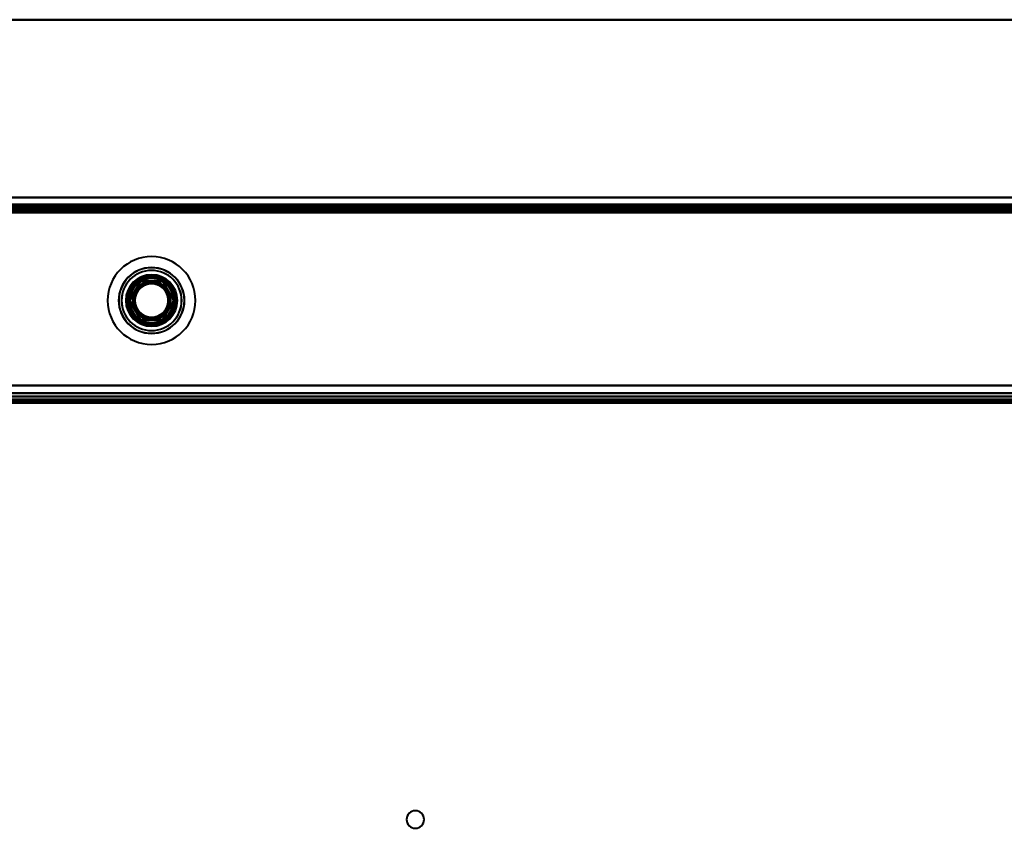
# Model space of a CAD drawing. Header units: millimetres. Extents: x -1352 to 2139, y -120 to 1010.
# Tile 57 of 77: x 54 to 233, y 825 to 972. Entities that reach past the tile are written whole.
import ezdxf

# ---------------------------------------------------------------- set-up
doc = ezdxf.new("R2010")
doc.units = ezdxf.units.MM
doc.layers.add('A-GENM', color=13, linetype='Continuous', lineweight=40)
doc.layers.add('G-IMPT', color=8, linetype='Continuous', lineweight=40)

# ---------------------------------------------------------------- blocks, each defined once
blk = doc.blocks.new('Nexa Toit - 700-751584-Avant')
at = {"layer": 'A-GENM'}
for p, q in [((655, 972), (-655, 972)), ((-655, 972), (655, 972)), ((655, 938), (-655, 938)), ((-655, 938), (655, 938))]:
    blk.add_line(p, q, dxfattribs=at)
blk = doc.blocks.new('Maintenance r21 - Maintenance r21-751643-Avant')
at = {"layer": 'A-GENM'}
for p, q in [((535, 939.65), (-535, 939.65)), ((-535, 939.65), (535, 939.65))]:
    blk.add_line(p, q, dxfattribs=at)
blk = doc.blocks.new('NEXA 700 CALQUES_dwg-751640-Avant')
at = {"layer": 'G-IMPT'}
for p, q in [((532.43, 938.37), (-536.37, 938.37)), ((532.43, 938.37), (-220.37, 938.37)), ((-535.87, 903.37), (531.93, 903.37)), ((-535.47, 902.37), (531.53, 902.37)), ((496.93, 902.87), (-500.87, 902.87))]:
    blk.add_line(p, q, dxfattribs=at)
at = {"layer": 'G-IMPT', "flags": 128}
for points in [[(-536.37, 938.37), (-269.17, 938.37), (-1.97, 938.37), (265.23, 938.37), (532.43, 938.37)], [(532.43, 938.37), (265.23, 938.37), (-1.97, 938.37), (-269.17, 938.37), (-536.37, 938.37)], [(532.43, 938.37), (265.23, 938.37), (-1.97, 938.37), (-269.17, 938.37), (-536.37, 938.37)], [(-536.37, 938.37), (-269.17, 938.37), (-1.97, 938.37), (265.23, 938.37), (532.43, 938.37)], [(532.43, 937.87), (265.23, 937.87), (-1.97, 937.87), (-269.17, 937.87), (-536.37, 937.87)], [(-536.37, 937.87), (-269.17, 937.87), (-1.97, 937.87), (265.23, 937.87), (532.43, 937.87)], [(-536.37, 937.77), (-269.17, 937.77), (-1.97, 937.77), (265.23, 937.77), (532.43, 937.77)], [(532.43, 937.77), (265.23, 937.77), (-1.97, 937.77), (-269.17, 937.77), (-536.37, 937.77)], [(532.43, 937.77), (265.23, 937.77), (-1.97, 937.77), (-269.17, 937.77), (-536.37, 937.77)], [(-536.37, 937.77), (-269.17, 937.77), (-1.97, 937.77), (265.23, 937.77), (532.43, 937.77)], [(-536.37, 937.77), (-269.17, 937.77), (-1.97, 937.77), (265.23, 937.77), (532.43, 937.77)], [(532.43, 937.77), (265.23, 937.77), (-1.97, 937.77), (-269.17, 937.77), (-536.37, 937.77)], [(-535.97, 937.87), (-268.97, 937.87), (-1.97, 937.87), (265.03, 937.87), (532.03, 937.87)], [(532.03, 937.87), (265.03, 937.87), (-1.97, 937.87), (-268.97, 937.87), (-535.97, 937.87)], [(532.03, 937.87), (265.03, 937.87), (-1.97, 937.87), (-268.97, 937.87), (-535.97, 937.87)], [(-535.97, 937.87), (-268.97, 937.87), (-1.97, 937.87), (265.03, 937.87), (532.03, 937.87)], [(532.43, 938.37), (344.23, 938.37), (156.03, 938.37), (-32.17, 938.37), (-220.37, 938.37)], [(-220.37, 938.37), (-32.17, 938.37), (156.03, 938.37), (344.23, 938.37), (532.43, 938.37)], [(532.43, 938.37), (344.23, 938.37), (156.03, 938.37), (-32.17, 938.37), (-220.37, 938.37)], [(-220.37, 938.37), (-32.17, 938.37), (156.03, 938.37), (344.23, 938.37), (532.43, 938.37)], [(532.43, 937.87), (344.23, 937.87), (156.03, 937.87), (-32.17, 937.87), (-220.37, 937.87)], [(-220.37, 937.77), (-32.17, 937.77), (156.03, 937.77), (344.23, 937.77), (532.43, 937.77)], [(-220.37, 937.77), (-32.17, 937.77), (156.03, 937.77), (344.23, 937.77), (532.43, 937.77)], [(532.43, 937.77), (344.23, 937.77), (156.03, 937.77), (-32.17, 937.77), (-220.37, 937.77)], [(-219.87, 937.87), (-31.92, 937.87), (156.03, 937.87), (343.98, 937.87), (531.93, 937.87)], [(-219.87, 937.87), (-31.92, 937.87), (156.03, 937.87), (343.98, 937.87), (531.93, 937.87)], [(531.93, 937.87), (343.98, 937.87), (156.03, 937.87), (-31.92, 937.87), (-219.87, 937.87)], [(531.93, 937.87), (343.98, 937.87), (156.03, 937.87), (-31.92, 937.87), (-219.87, 937.87)], [(531.93, 937.87), (343.98, 937.87), (156.03, 937.87), (-31.92, 937.87), (-219.87, 937.87)], [(-219.87, 937.87), (-31.92, 937.87), (156.03, 937.87), (343.98, 937.87), (531.93, 937.87)], [(-219.87, 937.37), (-31.92, 937.37), (156.03, 937.37), (343.98, 937.37), (531.93, 937.37)], [(531.93, 937.37), (343.98, 937.37), (156.03, 937.37), (-31.92, 937.37), (-219.87, 937.37)], [(-219.87, 937.37), (-31.92, 937.37), (156.03, 937.37), (343.98, 937.37), (531.93, 937.37)], [(531.93, 937.27), (343.98, 937.27), (156.03, 937.27), (-31.92, 937.27), (-219.87, 937.27)], [(531.93, 937.27), (343.98, 937.27), (156.03, 937.27), (-31.92, 937.27), (-219.87, 937.27)], [(-219.87, 937.27), (-31.92, 937.27), (156.03, 937.27), (343.98, 937.27), (531.93, 937.27)], [(531.93, 936.87), (264.98, 936.87), (-1.97, 936.87), (-268.92, 936.87), (-535.87, 936.87)], [(531.93, 936.87), (264.98, 936.87), (-1.97, 936.87), (-268.92, 936.87), (-535.87, 936.87)], [(-535.87, 936.87), (-268.92, 936.87), (-1.97, 936.87), (264.98, 936.87), (531.93, 936.87)], [(-535.87, 936.87), (-268.92, 936.87), (-1.97, 936.87), (264.98, 936.87), (531.93, 936.87)], [(-535.87, 936.87), (-268.92, 936.87), (-1.97, 936.87), (264.98, 936.87), (531.93, 936.87)], [(-535.87, 936.87), (-268.92, 936.87), (-1.97, 936.87), (264.98, 936.87), (531.93, 936.87)], [(531.93, 936.87), (264.98, 936.87), (-1.97, 936.87), (-268.92, 936.87), (-535.87, 936.87)], [(531.93, 936.87), (264.98, 936.87), (-1.97, 936.87), (-268.92, 936.87), (-535.87, 936.87)], [(73.99, 920.87), (74.49, 921.75), (75, 922.62), (75.5, 923.5), (76.01, 924.37)], [(76.01, 924.37), (75.5, 923.5), (75, 922.62), (74.49, 921.75), (73.99, 920.87)], [(73.99, 920.87), (74.49, 921.75), (75, 922.62), (75.5, 923.5), (76.01, 924.37)], [(76.01, 924.37), (75.5, 923.5), (75, 922.62), (74.49, 921.75), (73.99, 920.87)], [(76.01, 924.37), (77.02, 924.37), (78.03, 924.37), (79.04, 924.37), (80.05, 924.37)], [(80.05, 924.37), (79.04, 924.37), (78.03, 924.37), (77.02, 924.37), (76.01, 924.37)], [(80.05, 924.37), (79.04, 924.37), (78.03, 924.37), (77.02, 924.37), (76.01, 924.37)], [(76.01, 924.37), (77.02, 924.37), (78.03, 924.37), (79.04, 924.37), (80.05, 924.37)], [(80.05, 924.37), (80.56, 923.5), (81.06, 922.62), (81.57, 921.75), (82.07, 920.87)], [(82.07, 920.87), (81.57, 921.75), (81.06, 922.62), (80.56, 923.5), (80.05, 924.37)], [(82.07, 920.87), (81.57, 921.75), (81.06, 922.62), (80.56, 923.5), (80.05, 924.37)], [(80.05, 924.37), (80.56, 923.5), (81.06, 922.62), (81.57, 921.75), (82.07, 920.87)], [(76.01, 917.37), (75.5, 918.25), (75, 919.12), (74.49, 920), (73.99, 920.87)], [(73.99, 920.87), (74.49, 920), (75, 919.12), (75.5, 918.25), (76.01, 917.37)], [(76.01, 917.37), (75.5, 918.25), (75, 919.12), (74.49, 920), (73.99, 920.87)], [(73.99, 920.87), (74.49, 920), (75, 919.12), (75.5, 918.25), (76.01, 917.37)], [(82.07, 920.87), (81.57, 920), (81.06, 919.12), (80.56, 918.25), (80.05, 917.37)], [(80.05, 917.37), (80.56, 918.25), (81.06, 919.12), (81.57, 920), (82.07, 920.87)], [(80.05, 917.37), (80.56, 918.25), (81.06, 919.12), (81.57, 920), (82.07, 920.87)], [(82.07, 920.87), (81.57, 920), (81.06, 919.12), (80.56, 918.25), (80.05, 917.37)], [(80.05, 917.37), (79.04, 917.37), (78.03, 917.37), (77.02, 917.37), (76.01, 917.37)], [(76.01, 917.37), (77.02, 917.37), (78.03, 917.37), (79.04, 917.37), (80.05, 917.37)], [(80.05, 917.37), (79.04, 917.37), (78.03, 917.37), (77.02, 917.37), (76.01, 917.37)], [(76.01, 917.37), (77.02, 917.37), (78.03, 917.37), (79.04, 917.37), (80.05, 917.37)], [(-536.37, 905.37), (-269.17, 905.37), (-1.97, 905.37), (265.23, 905.37), (532.43, 905.37)], [(532.43, 905.37), (265.23, 905.37), (-1.97, 905.37), (-269.17, 905.37), (-536.37, 905.37)], [(532.43, 905.37), (265.23, 905.37), (-1.97, 905.37), (-269.17, 905.37), (-536.37, 905.37)], [(-536.37, 905.37), (-269.17, 905.37), (-1.97, 905.37), (265.23, 905.37), (532.43, 905.37)], [(-535.87, 905.37), (-268.92, 905.37), (-1.97, 905.37), (264.98, 905.37), (531.93, 905.37)], [(531.93, 905.37), (264.98, 905.37), (-1.97, 905.37), (-268.92, 905.37), (-535.87, 905.37)], [(531.93, 905.37), (264.98, 905.37), (-1.97, 905.37), (-268.92, 905.37), (-535.87, 905.37)], [(-535.87, 905.37), (-268.92, 905.37), (-1.97, 905.37), (264.98, 905.37), (531.93, 905.37)], [(-535.87, 903.97), (-268.92, 903.97), (-1.97, 903.97), (264.98, 903.97), (531.93, 903.97)], [(531.93, 903.97), (264.98, 903.97), (-1.97, 903.97), (-268.92, 903.97), (-535.87, 903.97)], [(531.93, 903.97), (264.98, 903.97), (-1.97, 903.97), (-268.92, 903.97), (-535.87, 903.97)], [(-535.87, 903.97), (-268.92, 903.97), (-1.97, 903.97), (264.98, 903.97), (531.93, 903.97)], [(-503.97, 903.37), (-252.97, 903.37), (-1.97, 903.37), (249.03, 903.37), (500.03, 903.37)], [(500.03, 903.37), (249.03, 903.37), (-1.97, 903.37), (-252.97, 903.37), (-503.97, 903.37)], [(497.43, 903.37), (247.73, 903.37), (-1.97, 903.37), (-251.67, 903.37), (-501.37, 903.37)], [(-501.37, 903.37), (-251.67, 903.37), (-1.97, 903.37), (247.73, 903.37), (497.43, 903.37)], [(-501.37, 903.37), (-251.67, 903.37), (-1.97, 903.37), (247.73, 903.37), (497.43, 903.37)], [(497.43, 903.37), (247.73, 903.37), (-1.97, 903.37), (-251.67, 903.37), (-501.37, 903.37)], [(-501.37, 903.37), (-251.67, 903.37), (-1.97, 903.37), (247.73, 903.37), (497.43, 903.37)], [(497.43, 903.37), (247.73, 903.37), (-1.97, 903.37), (-251.67, 903.37), (-501.37, 903.37)], [(-501.37, 902.87), (-251.67, 902.87), (-1.97, 902.87), (247.73, 902.87), (497.43, 902.87)], [(-501.37, 902.77), (-251.67, 902.77), (-1.97, 902.77), (247.73, 902.77), (497.43, 902.77)], [(497.43, 902.77), (247.73, 902.77), (-1.97, 902.77), (-251.67, 902.77), (-501.37, 902.77)], [(497.43, 902.77), (247.73, 902.77), (-1.97, 902.77), (-251.67, 902.77), (-501.37, 902.77)], [(497.03, 902.37), (247.53, 902.37), (-1.97, 902.37), (-251.47, 902.37), (-500.97, 902.37)], [(-500.97, 902.37), (-251.47, 902.37), (-1.97, 902.37), (247.53, 902.37), (497.03, 902.37)], [(496.93, 902.87), (247.48, 902.87), (-1.97, 902.87), (-251.42, 902.87), (-500.87, 902.87)], [(-500.87, 902.87), (-251.42, 902.87), (-1.97, 902.87), (247.48, 902.87), (496.93, 902.87)], [(496.93, 902.87), (247.48, 902.87), (-1.97, 902.87), (-251.42, 902.87), (-500.87, 902.87)], [(-500.87, 902.87), (-251.42, 902.87), (-1.97, 902.87), (247.48, 902.87), (496.93, 902.87)], [(496.93, 902.87), (247.48, 902.87), (-1.97, 902.87), (-251.42, 902.87), (-500.87, 902.87)], [(-500.87, 902.87), (-251.42, 902.87), (-1.97, 902.87), (247.48, 902.87), (496.93, 902.87)], [(-500.87, 902.37), (-251.42, 902.37), (-1.97, 902.37), (247.48, 902.37), (496.93, 902.37)], [(496.93, 902.37), (247.48, 902.37), (-1.97, 902.37), (-251.42, 902.37), (-500.87, 902.37)], [(496.93, 902.27), (247.48, 902.27), (-1.97, 902.27), (-251.42, 902.27), (-500.87, 902.27)], [(-500.87, 902.27), (-251.42, 902.27), (-1.97, 902.27), (247.48, 902.27), (496.93, 902.27)]]:
    blk.add_lwpolyline(points, dxfattribs=at)
at = {"layer": 'G-IMPT'}
for centre, radius, start, end in [((78.03, 920.87), 8, 360, 180), ((78.03, 920.87), 8, 90, 270), ((78.03, 920.87), 8, 90, 270), ((78.03, 920.87), 8, 360, 180), ((78.03, 920.87), 8, 360, 180), ((78.03, 920.87), 8, 90, 270), ((78.03, 920.87), 8, 90, 270), ((78.03, 920.87), 8, 0, 180), ((78.03, 920.87), 8, 360, 90), ((78.03, 920.87), 8, 0, 90), ((78.03, 920.87), 8, 360, 90), ((78.03, 920.87), 8, 0, 90), ((78.03, 920.87), 6, 360, 180), ((78.03, 920.87), 6, 360, 180), ((78.03, 920.87), 6, 360, 180), ((78.03, 920.87), 5.97, 90, 270), ((78.03, 920.87), 5.97, 90, 270), ((78.03, 920.87), 5.97, 90, 270), ((78.03, 920.87), 5.97, 270, 90), ((78.03, 920.87), 5.97, 270, 90), ((78.03, 920.87), 5.97, 270, 90), ((78.03, 920.87), 5.47, 90, 270), ((78.03, 920.87), 5.48, 90, 270), ((78.03, 920.87), 4.7, 90, 270), ((78.03, 920.87), 4.7, 90, 270), ((78.03, 920.87), 4.5, 90, 270), ((78.03, 920.87), 4.5, 0, 180), ((78.03, 920.87), 4.5, 90, 270), ((78.03, 920.87), 4.5, 90, 270), ((78.03, 920.87), 4.5, 0, 180), ((78.03, 920.87), 4.5, 90, 270), ((78.03, 920.87), 4.5, 90, 270), ((78.03, 920.87), 4.5, 90, 270), ((78.03, 920.87), 4.25, 60, 240), ((78.03, 920.87), 4.25, 60, 240), ((78.03, 920.87), 4.25, 60, 240), ((78.03, 920.87), 4.25, 60, 240), ((78.03, 920.87), 4, 75.2828, 180), ((78.03, 920.87), 4, 75.2828, 180), ((78.03, 920.87), 4, 75.2828, 255.2828), ((78.03, 920.87), 4, 90, 270), ((78.03, 920.87), 4, 90, 270), ((78.03, 920.87), 4, 90, 255.2828), ((78.03, 920.87), 4, 75.2828, 180), ((78.03, 920.87), 4, 360, 180), ((78.03, 920.87), 4, 255.2828, 75.2828), ((78.03, 920.87), 4, 255.2828, 75.2828), ((78.03, 920.87), 4, 255.2828, 75.2828), ((78.03, 920.87), 4, 255.2828, 75.2828), ((78.03, 920.87), 5.47, 270, 90), ((78.03, 920.87), 5.48, 270, 90), ((78.03, 920.87), 4.7, 270, 90), ((78.03, 920.87), 4.7, 270, 90), ((78.03, 920.87), 4.5, 270, 90), ((78.03, 920.87), 4.5, 360, 90), ((78.03, 920.87), 4.5, 270, 90), ((78.03, 920.87), 4.5, 270, 90), ((78.03, 920.87), 4.5, 0, 90), ((78.03, 920.87), 4.5, 270, 90), ((78.03, 920.87), 4, 270, 90), ((78.03, 920.87), 4, 270, 90), ((78.03, 920.87), 4, 75.2828, 90), ((78.03, 920.87), 4, 270, 75.2828), ((78.03, 920.87), 3.5, 75.2828, 255.2828), ((78.03, 920.87), 3.5, 75.2828, 255.2828), ((78.03, 920.87), 3.25, 0, 180), ((78.03, 920.87), 3.25, 60, 240), ((78.03, 920.87), 3.25, 60, 240), ((78.03, 920.87), 3.25, 60, 240), ((78.03, 920.87), 3.05, 0, 180), ((78.03, 920.87), 3.05, 75.2828, 180), ((78.03, 920.87), 3.05, 75.2828, 255.2828), ((78.03, 920.87), 3.05, 90, 270), ((78.03, 920.87), 3.05, 75.2828, 255.2828), ((78.03, 920.87), 3.05, 90, 255.2828), ((78.03, 920.87), 3.05, 0, 180), ((78.03, 920.87), 3.05, 90, 270), ((78.03, 920.87), 3.05, 75.2828, 255.2828), ((78.03, 920.87), 3.05, 75.2828, 180), ((78.03, 920.87), 3.05, 345.2828, 165.2828), ((78.03, 920.87), 3.05, 345.2828, 165.2828), ((78.03, 920.87), 4.25, 240, 60), ((78.03, 920.87), 4.25, 240, 60), ((78.03, 920.87), 4.25, 240, 60), ((78.03, 920.87), 4.25, 240, 60), ((78.03, 920.87), 3.25, 240, 60), ((78.03, 920.87), 3.25, 240, 60), ((78.03, 920.87), 3.5, 255.2828, 75.2828), ((78.03, 920.87), 3.5, 255.2828, 75.2828), ((78.03, 920.87), 3.05, 255.2828, 75.2828), ((78.03, 920.87), 3.05, 255.2828, 75.2828), ((78.03, 920.87), 3.05, 255.2828, 75.2828), ((78.03, 920.87), 3.05, 270, 90), ((78.03, 920.87), 3.05, 75.2828, 90), ((78.03, 920.87), 3.05, 270, 90), ((78.03, 920.87), 3.05, 270, 75.2828), ((78.03, 920.87), 3.05, 345.2828, 75.2828), ((78.03, 920.87), 3.05, 345.2828, 75.2828), ((78.03, 920.87), 3.25, 0, 60), ((78.03, 920.87), 3.05, 165.2828, 345.2828), ((78.03, 920.87), 3.05, 165.2828, 345.2828), ((78.03, 920.87), 8, 180, 0), ((78.03, 920.87), 8, 180, 360), ((78.03, 920.87), 8, 180, 360), ((78.03, 920.87), 8, 180, 0), ((78.03, 920.87), 6, 180, 360), ((78.03, 920.87), 6, 180, 360), ((78.03, 920.87), 6, 180, 360), ((78.03, 920.87), 4.5, 180, 0), ((78.03, 920.87), 4.5, 180, 0), ((78.03, 920.87), 4, 180, 255.2828), ((78.03, 920.87), 4, 180, 255.2828), ((78.03, 920.87), 4, 180, 255.2828), ((78.03, 920.87), 4, 180, 0), ((78.03, 920.87), 3.25, 180, 0), ((78.03, 920.87), 3.05, 180, 360), ((78.03, 920.87), 3.05, 180, 255.2828), ((78.03, 920.87), 3.05, 180, 360), ((78.03, 920.87), 3.05, 180, 255.2828), ((78.03, 920.87), 3.25, 240, 0), ((78.03, 920.87), 3.05, 255.2828, 345.2828), ((78.03, 920.87), 3.05, 255.2828, 345.2828), ((78.03, 920.87), 4.5, 270, 360), ((78.03, 920.87), 4.5, 270, 0), ((78.03, 920.87), 8, 270, 0), ((78.03, 920.87), 8, 270, 0), ((78.03, 920.87), 8, 270, 0), ((78.03, 920.87), 8, 270, 0), ((78.03, 920.87), 3.05, 255.2828, 270), ((78.03, 920.87), 4, 255.2828, 270), ((126.03, 826.37), 1.6, 90, 270), ((126.03, 826.37), 1.6, 90, 270), ((126.03, 826.37), 1.6, 90, 270), ((126.03, 826.37), 1.6, 360, 180), ((126.03, 826.37), 1.6, 270, 90), ((126.03, 826.37), 1.6, 270, 90), ((126.03, 826.37), 1.6, 0, 90), ((126.03, 826.37), 1.6, 180, 360), ((126.03, 826.37), 1.6, 270, 0)]:
    blk.add_arc(centre, radius, start, end, dxfattribs=at)

msp = doc.modelspace()

# ---------------------------------------------------------------- block references
at = {"layer": 'A-GENM'}
for name in ['Nexa Toit - 700-751584-Avant', 'Maintenance r21 - Maintenance r21-751643-Avant']:
    msp.add_blockref(name, (0, 0), dxfattribs=at)
at = {"layer": 'G-IMPT'}
msp.add_blockref('NEXA 700 CALQUES_dwg-751640-Avant', (0, 0), dxfattribs=at)

doc.saveas('drawing.dxf')
